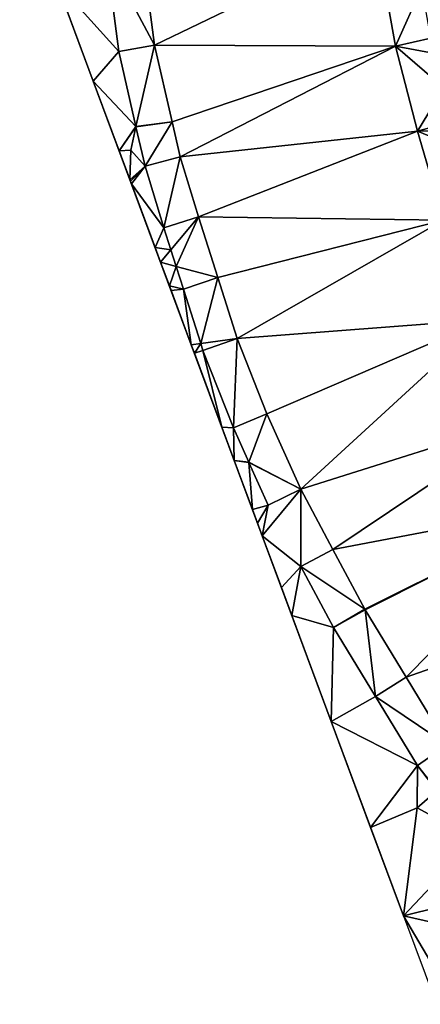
# Model space of a CAD drawing. Header units: inches. Extents: x 92348 to 92626, y 1600225 to 1600387.
# Tile 2 of 35: x 92348 to 92365, y 1600254 to 1600296. Entities that reach past the tile are written whole.
import ezdxf

# ---------------------------------------------------------------- set-up
doc = ezdxf.new("R2010")
doc.units = ezdxf.units.IN
doc.header["$MEASUREMENT"] = 0
doc.layers.add('Terreng_ortofoto', color=10, linetype='Continuous')

msp = doc.modelspace()

# ---------------------------------------------------------------- linework, layer by layer
at = {"layer": 'Terreng_ortofoto'}
for points in [[(92350.944, 1600293.872, 117.274), (92349.372, 1600298.101, 117.542), (92347.8, 1600302.329, 117.822)], [(92353.561, 1600295.408, 116.85), (92363.044, 1600299.979, 116.57), (92353.035, 1600299.453, 117.02)], [(92353.561, 1600295.408, 116.85), (92363.876, 1600295.367, 116.4), (92363.044, 1600299.979, 116.57)], [(92363.876, 1600295.367, 116.4), (92364.997, 1600297.882, 116.504), (92363.044, 1600299.979, 116.57)], [(92353.561, 1600295.408, 116.85), (92353.035, 1600299.453, 117.02), (92351.494, 1600299.286, 117.16)], [(92352.034, 1600295.134, 117.168), (92351.494, 1600299.286, 117.16), (92349.372, 1600298.101, 117.542)], [(92352.034, 1600295.134, 117.168), (92353.561, 1600295.408, 116.85), (92351.494, 1600299.286, 117.16)], [(92352.034, 1600295.134, 117.168), (92349.372, 1600298.101, 117.542), (92350.944, 1600293.872, 117.274)], [(92365.391, 1600295.7, 116.359), (92364.997, 1600297.882, 116.504), (92363.876, 1600295.367, 116.4)], [(92365.561, 1600295.046, 116.248), (92365.391, 1600295.7, 116.359), (92363.876, 1600295.367, 116.4)], [(92352.77, 1600291.93, 117), (92353.561, 1600295.408, 116.85), (92352.034, 1600295.134, 117.168)], [(92352.77, 1600291.93, 117), (92354.317, 1600292.122, 116.678), (92353.561, 1600295.408, 116.85)], [(92353.561, 1600295.408, 116.85), (92354.317, 1600292.122, 116.678), (92363.876, 1600295.367, 116.4)], [(92354.66, 1600290.629, 116.6), (92363.876, 1600295.367, 116.4), (92354.317, 1600292.122, 116.678)], [(92354.66, 1600290.629, 116.6), (92364.822, 1600291.732, 115.97), (92363.876, 1600295.367, 116.4)], [(92365.561, 1600295.046, 116.248), (92363.876, 1600295.367, 116.4), (92365.943, 1600293.58, 116)], [(92365.943, 1600293.58, 116), (92363.876, 1600295.367, 116.4), (92364.822, 1600291.732, 115.97)], [(92352.77, 1600291.93, 117), (92352.034, 1600295.134, 117.168), (92350.944, 1600293.872, 117.274)], [(92355.136, 1600282.597, 116.5), (92350.944, 1600293.872, 117.274), (92361.125, 1600266.487, 115.333)], [(92355.136, 1600282.597, 116.5), (92353.826, 1600286.121, 116.748), (92350.944, 1600293.872, 117.274)], [(92353.826, 1600286.121, 116.748), (92352.538, 1600289.586, 116.996), (92350.944, 1600293.872, 117.274)], [(92352.055, 1600290.887, 117.081), (92350.944, 1600293.872, 117.274), (92352.538, 1600289.586, 116.996)], [(92352.055, 1600290.887, 117.081), (92352.77, 1600291.93, 117), (92350.944, 1600293.872, 117.274)], [(92365.943, 1600293.58, 116), (92364.822, 1600291.732, 115.97), (92366.316, 1600292.144, 116.085)], [(92352.766, 1600291.91, 117), (92352.77, 1600291.93, 117), (92352.055, 1600290.887, 117.081)], [(92352.766, 1600291.91, 117), (92352.055, 1600290.887, 117.081), (92352.555, 1600290.921, 117)], [(92352.766, 1600291.91, 117), (92352.555, 1600290.921, 117), (92353.162, 1600290.227, 116.871)], [(92352.766, 1600291.91, 117), (92353.162, 1600290.227, 116.871), (92354.317, 1600292.122, 116.678)], [(92352.766, 1600291.91, 117), (92354.317, 1600292.122, 116.678), (92352.77, 1600291.93, 117)], [(92354.66, 1600290.629, 116.6), (92354.317, 1600292.122, 116.678), (92353.162, 1600290.227, 116.871)], [(92366.316, 1600292.144, 116.085), (92364.822, 1600291.732, 115.97), (92366.434, 1600291.742, 116.066)], [(92354.66, 1600290.629, 116.6), (92355.45, 1600288.059, 116.37), (92364.822, 1600291.732, 115.97)], [(92365.933, 1600287.924, 115.81), (92364.822, 1600291.732, 115.97), (92355.45, 1600288.059, 116.37)], [(92366.434, 1600291.742, 116.066), (92364.822, 1600291.732, 115.97), (92366.659, 1600290.969, 116.029)], [(92366.659, 1600290.969, 116.029), (92364.822, 1600291.732, 115.97), (92365.933, 1600287.924, 115.81)], [(92352.555, 1600290.921, 117), (92352.055, 1600290.887, 117.081), (92352.517, 1600289.644, 117)], [(92352.055, 1600290.887, 117.081), (92352.538, 1600289.586, 116.996), (92352.517, 1600289.644, 117)], [(92353.162, 1600290.227, 116.871), (92352.555, 1600290.921, 117), (92352.517, 1600289.644, 117)], [(92354.66, 1600290.629, 116.6), (92353.162, 1600290.227, 116.871), (92353.971, 1600287.596, 116.675)], [(92354.66, 1600290.629, 116.6), (92353.971, 1600287.596, 116.675), (92355.45, 1600288.059, 116.37)], [(92353.162, 1600290.227, 116.871), (92352.517, 1600289.644, 117), (92352.538, 1600289.586, 116.996)], [(92353.162, 1600290.227, 116.871), (92352.538, 1600289.586, 116.996), (92352.581, 1600289.471, 116.988)], [(92353.971, 1600287.596, 116.675), (92353.162, 1600290.227, 116.871), (92352.581, 1600289.471, 116.988)], [(92353.826, 1600286.121, 116.748), (92353.592, 1600286.751, 116.789), (92352.538, 1600289.586, 116.996)], [(92352.581, 1600289.471, 116.988), (92352.538, 1600289.586, 116.996), (92353.592, 1600286.751, 116.789)], [(92353.971, 1600287.596, 116.675), (92352.581, 1600289.471, 116.988), (92353.592, 1600286.751, 116.789)], [(92355.45, 1600288.059, 116.37), (92353.971, 1600287.596, 116.675), (92354.271, 1600286.651, 116.619)], [(92355.45, 1600288.059, 116.37), (92354.271, 1600286.651, 116.619), (92354.497, 1600285.941, 116.577)], [(92356.275, 1600285.464, 116.27), (92355.45, 1600288.059, 116.37), (92354.497, 1600285.941, 116.577)], [(92356.275, 1600285.464, 116.27), (92365.933, 1600287.924, 115.81), (92355.45, 1600288.059, 116.37)], [(92357.1, 1600282.868, 116.17), (92365.933, 1600287.924, 115.81), (92356.275, 1600285.464, 116.27)], [(92367.745, 1600283.669, 115.41), (92365.933, 1600287.924, 115.81), (92357.1, 1600282.868, 116.17)], [(92353.971, 1600287.596, 116.675), (92353.592, 1600286.751, 116.789), (92354.271, 1600286.651, 116.619)], [(92354.271, 1600286.651, 116.619), (92353.592, 1600286.751, 116.789), (92353.826, 1600286.121, 116.748)], [(92354.271, 1600286.651, 116.619), (92353.826, 1600286.121, 116.748), (92354.497, 1600285.941, 116.577)], [(92355.136, 1600282.597, 116.5), (92354.201, 1600285.113, 116.681), (92353.826, 1600286.121, 116.748)], [(92354.201, 1600285.113, 116.681), (92354.497, 1600285.941, 116.577), (92353.826, 1600286.121, 116.748)], [(92354.805, 1600284.972, 116.519), (92354.497, 1600285.941, 116.577), (92354.201, 1600285.113, 116.681)], [(92354.805, 1600284.972, 116.519), (92356.275, 1600285.464, 116.27), (92354.497, 1600285.941, 116.577)], [(92354.805, 1600284.972, 116.519), (92354.201, 1600285.113, 116.681), (92354.277, 1600284.909, 116.667)], [(92355.136, 1600282.597, 116.5), (92354.277, 1600284.909, 116.667), (92354.201, 1600285.113, 116.681)], [(92354.805, 1600284.972, 116.519), (92355.542, 1600282.653, 116.382), (92356.275, 1600285.464, 116.27)], [(92357.1, 1600282.868, 116.17), (92356.275, 1600285.464, 116.27), (92355.542, 1600282.653, 116.382)], [(92354.805, 1600284.972, 116.519), (92354.277, 1600284.909, 116.667), (92355.136, 1600282.597, 116.5)], [(92354.805, 1600284.972, 116.519), (92355.136, 1600282.597, 116.5), (92355.542, 1600282.653, 116.382)], [(92367.745, 1600283.669, 115.41), (92357.1, 1600282.868, 116.17), (92358.375, 1600279.646, 115.97)], [(92367.745, 1600283.669, 115.41), (92358.375, 1600279.646, 115.97), (92359.821, 1600276.42, 115.82)], [(92369.679, 1600279.521, 115.21), (92367.745, 1600283.669, 115.41), (92359.821, 1600276.42, 115.82)], [(92355.542, 1600282.653, 116.382), (92355.136, 1600282.597, 116.5), (92355.272, 1600282.232, 116.474)], [(92356.446, 1600279.074, 116.25), (92355.272, 1600282.232, 116.474), (92355.136, 1600282.597, 116.5)], [(92356.446, 1600279.074, 116.25), (92355.136, 1600282.597, 116.5), (92358.173, 1600274.428, 115.917)], [(92355.136, 1600282.597, 116.5), (92361.125, 1600266.487, 115.333), (92358.173, 1600274.428, 115.917)], [(92355.542, 1600282.653, 116.382), (92355.272, 1600282.232, 116.474), (92355.639, 1600282.348, 116.364)], [(92357.1, 1600282.868, 116.17), (92355.542, 1600282.653, 116.382), (92355.639, 1600282.348, 116.364)], [(92357.1, 1600282.868, 116.17), (92355.639, 1600282.348, 116.364), (92356.947, 1600279.043, 116.065)], [(92357.1, 1600282.868, 116.17), (92356.947, 1600279.043, 116.065), (92358.375, 1600279.646, 115.97)], [(92356.446, 1600279.074, 116.25), (92355.639, 1600282.348, 116.364), (92355.272, 1600282.232, 116.474)], [(92356.446, 1600279.074, 116.25), (92356.947, 1600279.043, 116.065), (92355.639, 1600282.348, 116.364)], [(92357.604, 1600277.576, 116), (92358.375, 1600279.646, 115.97), (92356.947, 1600279.043, 116.065)], [(92357.604, 1600277.576, 116), (92359.821, 1600276.42, 115.82), (92358.375, 1600279.646, 115.97)], [(92369.679, 1600279.521, 115.21), (92359.821, 1600276.42, 115.82), (92361.197, 1600273.846, 115.67)], [(92369.679, 1600279.521, 115.21), (92361.197, 1600273.846, 115.67), (92371.694, 1600275.832, 115)], [(92356.446, 1600279.074, 116.25), (92358.173, 1600274.428, 115.917), (92356.975, 1600277.652, 116.149)], [(92356.446, 1600279.074, 116.25), (92356.975, 1600277.652, 116.149), (92356.947, 1600279.043, 116.065)], [(92357.604, 1600277.576, 116), (92356.947, 1600279.043, 116.065), (92356.975, 1600277.652, 116.149)], [(92357.604, 1600277.576, 116), (92356.975, 1600277.652, 116.149), (92357.606, 1600277.556, 115.999)], [(92357.606, 1600277.556, 115.999), (92356.975, 1600277.652, 116.149), (92357.756, 1600275.551, 116)], [(92356.975, 1600277.652, 116.149), (92358.173, 1600274.428, 115.917), (92357.756, 1600275.551, 116)], [(92357.604, 1600277.576, 116), (92357.606, 1600277.556, 115.999), (92359.821, 1600276.42, 115.82)], [(92357.606, 1600277.556, 115.999), (92358.429, 1600275.737, 115.924), (92359.821, 1600276.42, 115.82)], [(92357.606, 1600277.556, 115.999), (92357.756, 1600275.551, 116), (92358.429, 1600275.737, 115.924)], [(92359.821, 1600276.42, 115.82), (92358.429, 1600275.737, 115.924), (92358.173, 1600274.428, 115.917)], [(92359.821, 1600276.42, 115.82), (92358.173, 1600274.428, 115.917), (92359.827, 1600273.12, 115.766)], [(92359.821, 1600276.42, 115.82), (92359.827, 1600273.12, 115.766), (92361.197, 1600273.846, 115.67)], [(92358.429, 1600275.737, 115.924), (92357.756, 1600275.551, 116), (92357.973, 1600274.968, 115.957)], [(92357.756, 1600275.551, 116), (92358.173, 1600274.428, 115.917), (92357.973, 1600274.968, 115.957)], [(92358.429, 1600275.737, 115.924), (92357.973, 1600274.968, 115.957), (92358.173, 1600274.428, 115.917)], [(92371.694, 1600275.832, 115), (92361.197, 1600273.846, 115.67), (92362.563, 1600271.29, 115.52)], [(92371.694, 1600275.832, 115), (92362.563, 1600271.29, 115.52), (92362.582, 1600271.255, 115.52)], [(92371.694, 1600275.832, 115), (92362.582, 1600271.255, 115.52), (92364.331, 1600268.379, 115.37)], [(92371.694, 1600275.832, 115), (92364.331, 1600268.379, 115.37), (92374.273, 1600271.869, 114.55)], [(92358.173, 1600274.428, 115.917), (92361.125, 1600266.487, 115.333), (92359.441, 1600271.019, 115.667)], [(92358.173, 1600274.428, 115.917), (92359.441, 1600271.019, 115.667), (92358.996, 1600272.216, 115.755)], [(92358.173, 1600274.428, 115.917), (92358.996, 1600272.216, 115.755), (92359.827, 1600273.12, 115.766)], [(92359.827, 1600273.12, 115.766), (92362.563, 1600271.29, 115.52), (92361.197, 1600273.846, 115.67)], [(92359.827, 1600273.12, 115.766), (92358.996, 1600272.216, 115.755), (92359.441, 1600271.019, 115.667)], [(92359.827, 1600273.12, 115.766), (92359.441, 1600271.019, 115.667), (92361.225, 1600270.504, 115.607)], [(92359.827, 1600273.12, 115.766), (92361.225, 1600270.504, 115.607), (92362.563, 1600271.29, 115.52)], [(92374.273, 1600271.869, 114.55), (92364.331, 1600268.379, 115.37), (92366.089, 1600265.486, 115.22)], [(92361.225, 1600270.504, 115.607), (92362.582, 1600271.255, 115.52), (92362.563, 1600271.29, 115.52)], [(92363.019, 1600267.553, 115.362), (92362.582, 1600271.255, 115.52), (92361.225, 1600270.504, 115.607)], [(92363.019, 1600267.553, 115.362), (92364.331, 1600268.379, 115.37), (92362.582, 1600271.255, 115.52)], [(92361.225, 1600270.504, 115.607), (92359.441, 1600271.019, 115.667), (92361.125, 1600266.487, 115.333)], [(92363.019, 1600267.553, 115.362), (92361.225, 1600270.504, 115.607), (92361.125, 1600266.487, 115.333)], [(92363.019, 1600267.553, 115.362), (92366.089, 1600265.486, 115.22), (92364.331, 1600268.379, 115.37)], [(92363.019, 1600267.553, 115.362), (92361.125, 1600266.487, 115.333), (92364.812, 1600264.602, 115.117)], [(92363.019, 1600267.553, 115.362), (92364.812, 1600264.602, 115.117), (92366.089, 1600265.486, 115.22)], [(92361.125, 1600266.487, 115.333), (92364.216, 1600258.174, 114.822), (92362.81, 1600261.956, 115)], [(92361.125, 1600266.487, 115.333), (92362.81, 1600261.956, 115), (92364.812, 1600264.602, 115.117)], [(92365.654, 1600263.529, 115), (92366.089, 1600265.486, 115.22), (92364.812, 1600264.602, 115.117)], [(92364.805, 1600262.797, 115), (92364.812, 1600264.602, 115.117), (92362.81, 1600261.956, 115)], [(92365.639, 1600263.516, 115), (92364.812, 1600264.602, 115.117), (92364.805, 1600262.797, 115)], [(92365.654, 1600263.529, 115), (92364.812, 1600264.602, 115.117), (92365.639, 1600263.516, 115)], [(92367.292, 1600261.439, 114.914), (92365.639, 1600263.516, 115), (92364.805, 1600262.797, 115)], [(92364.216, 1600258.174, 114.822), (92364.805, 1600262.797, 115), (92362.81, 1600261.956, 115)], [(92367.292, 1600261.439, 114.914), (92364.805, 1600262.797, 115), (92364.216, 1600258.174, 114.822)], [(92368.93, 1600259.35, 114.829), (92367.292, 1600261.439, 114.914), (92364.216, 1600258.174, 114.822)], [(92368.93, 1600259.35, 114.829), (92364.216, 1600258.174, 114.822), (92368.764, 1600257.152, 114.671)], [(92366.183, 1600254.839, 114.67), (92368.764, 1600257.152, 114.671), (92364.216, 1600258.174, 114.822)], [(92366.183, 1600254.839, 114.67), (92364.216, 1600258.174, 114.822), (92365.622, 1600254.393, 114.645)]]:
    msp.add_3dface(points, dxfattribs=at)

doc.saveas('drawing.dxf')
